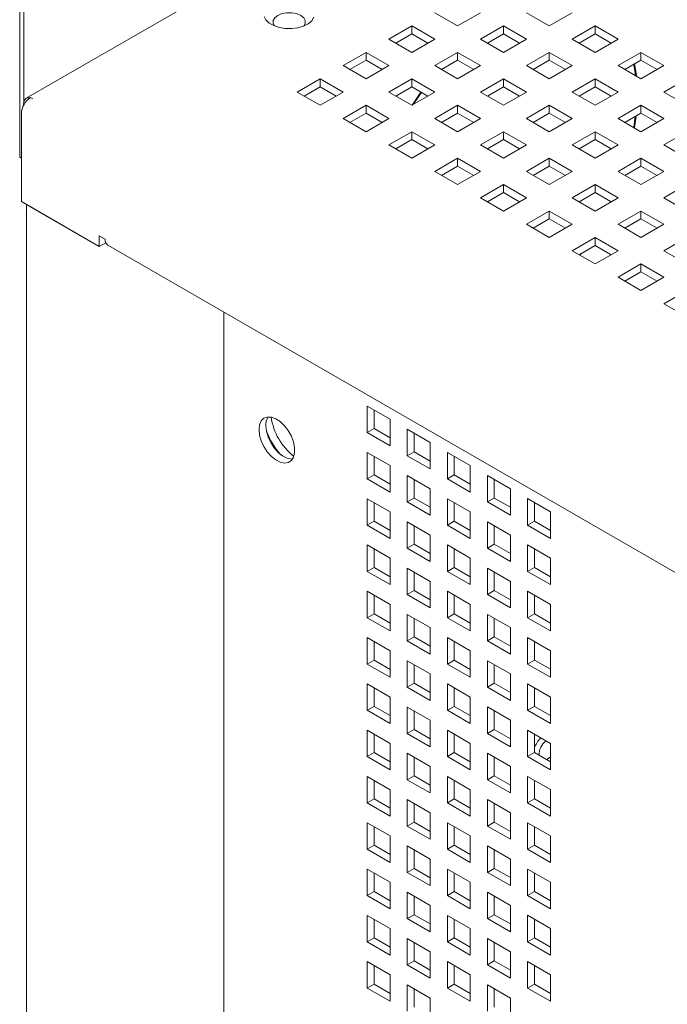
# Paper-space layout '3' of a CAD drawing. Header units: inches. Extents: x 1 to 109, y 1 to 85.
# Tile 16 of 44: x 75 to 79, y 29 to 35. Entities that reach past the tile are written whole.
import ezdxf

# ---------------------------------------------------------------- set-up
doc = ezdxf.new("R2010")
doc.units = ezdxf.units.IN
doc.header["$MEASUREMENT"] = 0

psp = doc.layouts.new('3')

# ---------------------------------------------------------------- linework, layer by layer
at = {"color": 7, "linetype": 'Continuous', "lineweight": 15, "ltscale": 5}
for p, q in [((74.8831, 38.0336), (74.8831, 34.1081)), ((74.9085, 38.019), (74.9085, 34.4475)), ((77.9881, 36.2412), (74.924, 34.4724)), ((77.5862, 34.9191), (77.4447, 35.0007)), ((77.7276, 35.0007), (77.5862, 34.9191)), ((78.1518, 34.9191), (78.0104, 35.0007)), ((78.2933, 35.0007), (78.1518, 34.9191)), ((77.1619, 34.8374), (77.3033, 34.9191)), ((77.3033, 34.9191), (77.4447, 34.8374)), ((77.3033, 34.9191), (77.3033, 34.8702)), ((77.7276, 34.8374), (77.869, 34.9191)), ((77.869, 34.9191), (78.0104, 34.8374)), ((77.869, 34.9191), (77.869, 34.8702)), ((78.2933, 34.8374), (78.4347, 34.9191)), ((78.4347, 34.9191), (78.5761, 34.8374)), ((78.4347, 34.9191), (78.4347, 34.8702)), ((77.3033, 34.7558), (77.1619, 34.8374)), ((77.2042, 34.813), (77.3033, 34.8702)), ((77.3033, 34.8702), (77.4024, 34.813)), ((77.4447, 34.8374), (77.3033, 34.7558)), ((77.869, 34.7558), (77.7276, 34.8374)), ((77.7699, 34.813), (77.869, 34.8702)), ((77.869, 34.8702), (77.9681, 34.813)), ((78.0104, 34.8374), (77.869, 34.7558)), ((78.4347, 34.7558), (78.2933, 34.8374)), ((78.3356, 34.813), (78.4347, 34.8702)), ((78.4347, 34.8702), (78.5338, 34.813)), ((78.5761, 34.8374), (78.4347, 34.7558)), ((76.879, 34.6741), (77.0205, 34.7558)), ((76.9213, 34.6497), (77.0205, 34.707)), ((77.0205, 34.7558), (77.1619, 34.6741)), ((77.0205, 34.7558), (77.0205, 34.707)), ((77.0205, 34.707), (77.1196, 34.6497)), ((77.4447, 34.6741), (77.5862, 34.7558)), ((77.487, 34.6497), (77.5862, 34.707)), ((77.5862, 34.7558), (77.7276, 34.6741)), ((77.5862, 34.7558), (77.5862, 34.707)), ((77.5862, 34.707), (77.6853, 34.6497)), ((78.0104, 34.6741), (78.1518, 34.7558)), ((78.0527, 34.6497), (78.1518, 34.707)), ((78.1518, 34.7558), (78.2933, 34.6741)), ((78.1518, 34.7558), (78.1518, 34.707)), ((78.1518, 34.707), (78.251, 34.6497)), ((78.5761, 34.6741), (78.7175, 34.7558)), ((78.6184, 34.6497), (78.7175, 34.707)), ((78.7175, 34.7558), (78.8589, 34.6741)), ((78.7175, 34.7558), (78.7175, 34.707)), ((78.7175, 34.707), (78.8167, 34.6497)), ((77.0205, 34.5925), (76.879, 34.6741)), ((77.1619, 34.6741), (77.0205, 34.5925)), ((77.5862, 34.5925), (77.4447, 34.6741)), ((77.7276, 34.6741), (77.5862, 34.5925)), ((78.1518, 34.5925), (78.0104, 34.6741)), ((78.2933, 34.6741), (78.1518, 34.5925)), ((78.7175, 34.5925), (78.5761, 34.6741)), ((78.8589, 34.6741), (78.7175, 34.5925)), ((76.5962, 34.5109), (76.7376, 34.5925)), ((76.7376, 34.5925), (76.879, 34.5109)), ((76.7376, 34.5925), (76.7376, 34.5437)), ((77.1619, 34.5109), (77.3033, 34.5925)), ((77.3033, 34.5925), (77.4447, 34.5109)), ((77.3033, 34.5925), (77.3033, 34.5437)), ((77.7276, 34.5109), (77.869, 34.5925)), ((77.869, 34.5925), (78.0104, 34.5109)), ((77.869, 34.5925), (77.869, 34.5437)), ((78.2933, 34.5109), (78.4347, 34.5925)), ((78.4347, 34.5925), (78.5761, 34.5109)), ((78.4347, 34.5925), (78.4347, 34.5437)), ((78.8589, 34.5109), (79.0004, 34.5925)), ((76.6385, 34.4864), (76.7376, 34.5437)), ((76.7376, 34.5437), (76.8368, 34.4864)), ((77.2042, 34.4864), (77.3033, 34.5437)), ((77.3033, 34.5437), (77.4024, 34.4864)), ((77.7699, 34.4864), (77.869, 34.5437)), ((77.869, 34.5437), (77.9681, 34.4864)), ((78.3356, 34.4864), (78.4347, 34.5437)), ((78.4347, 34.5437), (78.5338, 34.4864)), ((74.9498, 34.4766), (74.9639, 34.4684)), ((76.7376, 34.4292), (76.5962, 34.5109)), ((76.879, 34.5109), (76.7376, 34.4292)), ((77.3033, 34.4292), (77.1619, 34.5109)), ((77.4447, 34.5109), (77.3033, 34.4292)), ((77.869, 34.4292), (77.7276, 34.5109)), ((78.0104, 34.5109), (77.869, 34.4292)), ((78.4347, 34.4292), (78.2933, 34.5109)), ((78.5761, 34.5109), (78.4347, 34.4292)), ((79.0004, 34.4292), (78.8589, 34.5109)), ((74.9075, 34.4358), (74.9075, 34.4301)), ((76.879, 34.3476), (77.0205, 34.4292)), ((77.0205, 34.4292), (77.1619, 34.3476)), ((77.0205, 34.4292), (77.0205, 34.3804)), ((77.4447, 34.3476), (77.5862, 34.4292)), ((77.5862, 34.4292), (77.7276, 34.3476)), ((77.5862, 34.4292), (77.5862, 34.3804)), ((78.0104, 34.3476), (78.1518, 34.4292)), ((78.1518, 34.4292), (78.2933, 34.3476)), ((78.1518, 34.4292), (78.1518, 34.3804)), ((78.5761, 34.3476), (78.7175, 34.4292)), ((78.7175, 34.4292), (78.8589, 34.3476)), ((78.7175, 34.4292), (78.7175, 34.3804)), ((74.8934, 33.8358), (74.8934, 34.3788)), ((77.0205, 34.2659), (76.879, 34.3476)), ((76.9213, 34.3232), (77.0205, 34.3804)), ((77.0205, 34.3804), (77.1196, 34.3232)), ((77.1619, 34.3476), (77.0205, 34.2659)), ((77.5862, 34.2659), (77.4447, 34.3476)), ((77.487, 34.3232), (77.5862, 34.3804)), ((77.5862, 34.3804), (77.6853, 34.3232)), ((77.7276, 34.3476), (77.5862, 34.2659)), ((78.1518, 34.2659), (78.0104, 34.3476)), ((78.0527, 34.3232), (78.1518, 34.3804)), ((78.1518, 34.3804), (78.251, 34.3232)), ((78.2933, 34.3476), (78.1518, 34.2659)), ((78.7175, 34.2659), (78.5761, 34.3476)), ((78.6184, 34.3232), (78.7175, 34.3804)), ((78.7175, 34.3804), (78.8167, 34.3232)), ((78.8589, 34.3476), (78.7175, 34.2659)), ((77.1619, 34.1843), (77.3033, 34.2659)), ((77.3033, 34.2659), (77.4447, 34.1843)), ((77.3033, 34.2659), (77.3033, 34.2171)), ((77.7276, 34.1843), (77.869, 34.2659)), ((77.869, 34.2659), (78.0104, 34.1843)), ((77.869, 34.2659), (77.869, 34.2171)), ((78.2933, 34.1843), (78.4347, 34.2659)), ((78.4347, 34.2659), (78.5761, 34.1843)), ((78.4347, 34.2659), (78.4347, 34.2171)), ((78.8589, 34.1843), (79.0004, 34.2659)), ((77.3033, 34.1027), (77.1619, 34.1843)), ((77.2042, 34.1599), (77.3033, 34.2171)), ((77.3033, 34.2171), (77.4024, 34.1599)), ((77.4447, 34.1843), (77.3033, 34.1027)), ((77.869, 34.1027), (77.7276, 34.1843)), ((77.7699, 34.1599), (77.869, 34.2171)), ((77.869, 34.2171), (77.9681, 34.1599)), ((78.0104, 34.1843), (77.869, 34.1027)), ((78.4347, 34.1027), (78.2933, 34.1843)), ((78.3356, 34.1599), (78.4347, 34.2171)), ((78.4347, 34.2171), (78.5338, 34.1599)), ((78.5761, 34.1843), (78.4347, 34.1027)), ((79.0004, 34.1027), (78.8589, 34.1843)), ((74.8831, 34.1081), (74.8934, 34.1022)), ((74.8934, 34.1022), (74.8831, 34.1081)), ((77.4447, 34.021), (77.5862, 34.1027)), ((77.5862, 34.1027), (77.7276, 34.021)), ((77.5862, 34.1027), (77.5862, 34.0538)), ((78.0104, 34.021), (78.1518, 34.1027)), ((78.1518, 34.1027), (78.2933, 34.021)), ((78.1518, 34.1027), (78.1518, 34.0538)), ((78.5761, 34.021), (78.7175, 34.1027)), ((78.7175, 34.1027), (78.8589, 34.021)), ((78.7175, 34.1027), (78.7175, 34.0538)), ((77.487, 33.9966), (77.5862, 34.0538)), ((77.5862, 34.0538), (77.6853, 33.9966)), ((78.0527, 33.9966), (78.1518, 34.0538)), ((78.1518, 34.0538), (78.251, 33.9966)), ((78.6184, 33.9966), (78.7175, 34.0538)), ((78.7175, 34.0538), (78.8167, 33.9966)), ((77.5862, 33.9394), (77.4447, 34.021)), ((77.7276, 34.021), (77.5862, 33.9394)), ((78.1518, 33.9394), (78.0104, 34.021)), ((78.2933, 34.021), (78.1518, 33.9394)), ((78.7175, 33.9394), (78.5761, 34.021)), ((78.8589, 34.021), (78.7175, 33.9394)), ((77.7276, 33.8577), (77.869, 33.9394)), ((77.869, 33.9394), (78.0104, 33.8577)), ((77.869, 33.9394), (77.869, 33.8905)), ((78.2933, 33.8577), (78.4347, 33.9394)), ((78.4347, 33.9394), (78.5761, 33.8577)), ((78.4347, 33.9394), (78.4347, 33.8905)), ((78.8589, 33.8577), (79.0004, 33.9394)), ((77.869, 33.7761), (77.7276, 33.8577)), ((77.7699, 33.8333), (77.869, 33.8905)), ((77.869, 33.8905), (77.9681, 33.8333)), ((78.0104, 33.8577), (77.869, 33.7761)), ((78.4347, 33.7761), (78.2933, 33.8577)), ((78.3356, 33.8333), (78.4347, 33.8905)), ((78.4347, 33.8905), (78.5338, 33.8333)), ((78.5761, 33.8577), (78.4347, 33.7761)), ((79.0004, 33.7761), (78.8589, 33.8577)), ((74.8934, 33.8358), (75.3742, 33.5583)), ((74.926, 33.817), (74.926, 20.9872)), ((74.9412, 33.8082), (74.9494, 33.8027)), ((74.9494, 33.8027), (75.3207, 33.5883)), ((78.5298, 33.8356), (78.5268, 33.8293)), ((78.0104, 33.6945), (78.1518, 33.7761)), ((78.1518, 33.7761), (78.2933, 33.6945)), ((78.1518, 33.7761), (78.1518, 33.7273)), ((78.5761, 33.6945), (78.7175, 33.7761)), ((78.7175, 33.7761), (78.8589, 33.6945)), ((78.7175, 33.7761), (78.7175, 33.7273)), ((78.1518, 33.6128), (78.0104, 33.6945)), ((78.0527, 33.67), (78.1518, 33.7273)), ((78.1518, 33.7273), (78.251, 33.67)), ((78.2933, 33.6945), (78.1518, 33.6128)), ((78.7175, 33.6128), (78.5761, 33.6945)), ((78.6184, 33.67), (78.7175, 33.7273)), ((78.7175, 33.7273), (78.8167, 33.67)), ((78.8589, 33.6945), (78.7175, 33.6128)), ((75.3742, 33.6236), (75.4097, 33.6031)), ((75.3742, 33.5583), (75.3742, 33.6236)), ((78.2933, 33.5312), (78.4347, 33.6128)), ((78.4347, 33.6128), (78.5761, 33.5312)), ((78.4347, 33.6128), (78.4347, 33.564)), ((78.8589, 33.5312), (79.0004, 33.6128)), ((75.3207, 33.5883), (75.3303, 33.5836)), ((75.3742, 33.5583), (75.4138, 33.5811)), ((75.4099, 33.5789), (75.4142, 33.5801)), ((75.4262, 33.5666), (86.5879, 27.1231)), ((78.3356, 33.5068), (78.4347, 33.564)), ((78.4347, 33.564), (78.5338, 33.5068)), ((78.4347, 33.4495), (78.2933, 33.5312)), ((78.3409, 33.5037), (78.3484, 33.5142)), ((78.5761, 33.5312), (78.4347, 33.4495)), ((79.0004, 33.4495), (78.8589, 33.5312)), ((78.5761, 33.3679), (78.7175, 33.4495)), ((78.7175, 33.4495), (78.8589, 33.3679)), ((78.7175, 33.4495), (78.7175, 33.4007)), ((78.6184, 33.3435), (78.7175, 33.4007)), ((78.7175, 33.4007), (78.8167, 33.3435)), ((78.7175, 33.2863), (78.5761, 33.3679)), ((78.8589, 33.3679), (78.7175, 33.2863)), ((78.8589, 33.2046), (79.0004, 33.2863)), ((79.0004, 33.123), (78.8589, 33.2046)), ((76.1437, 21.2037), (76.1437, 33.1523)), ((77.169, 32.4908), (77.0276, 32.5724)), ((77.0276, 32.5724), (77.0276, 32.4091)), ((77.0699, 32.548), (77.0699, 32.4335)), ((77.169, 32.3275), (77.169, 32.4908)), ((77.0699, 32.4335), (77.0276, 32.4091)), ((77.0276, 32.4091), (77.169, 32.3275)), ((77.0699, 32.4335), (77.169, 32.3763)), ((77.4165, 32.3479), (77.2751, 32.4296)), ((77.2751, 32.4296), (77.2751, 32.2663)), ((77.3174, 32.4052), (77.3174, 32.2907)), ((77.4165, 32.1846), (77.4165, 32.3479)), ((77.169, 32.205), (77.0276, 32.2867)), ((77.0276, 32.2867), (77.0276, 32.1233)), ((77.3174, 32.2907), (77.2751, 32.2663)), ((77.3174, 32.2907), (77.4165, 32.2334)), ((77.664, 32.2051), (77.5226, 32.2867)), ((77.5226, 32.2867), (77.5226, 32.1234)), ((77.0699, 32.2622), (77.0699, 32.1478)), ((77.2751, 32.2663), (77.4165, 32.1846)), ((77.5649, 32.2623), (77.5649, 32.1478)), ((77.169, 32.0417), (77.169, 32.205)), ((77.664, 32.0417), (77.664, 32.2051)), ((77.0699, 32.1478), (77.0276, 32.1233)), ((77.0276, 32.1233), (77.169, 32.0417)), ((77.0699, 32.1478), (77.169, 32.0905)), ((77.4165, 32.0621), (77.2751, 32.1438)), ((77.2751, 32.1438), (77.2751, 31.9805)), ((77.3174, 32.1194), (77.3174, 32.0049)), ((77.5649, 32.1478), (77.5226, 32.1234)), ((77.5226, 32.1234), (77.664, 32.0417)), ((77.5649, 32.1478), (77.664, 32.0906)), ((77.9115, 32.0622), (77.7701, 32.1438)), ((77.7701, 32.1438), (77.7701, 31.9805)), ((77.8124, 32.1194), (77.8124, 32.0049)), ((77.4165, 31.8988), (77.4165, 32.0621)), ((77.9115, 31.8989), (77.9115, 32.0622)), ((77.169, 31.9192), (77.0276, 32.0009)), ((77.0276, 32.0009), (77.0276, 31.8376)), ((77.0699, 31.9765), (77.0699, 31.862)), ((77.3174, 32.0049), (77.2751, 31.9805)), ((77.2751, 31.9805), (77.4165, 31.8988)), ((77.3174, 32.0049), (77.4165, 31.9477)), ((77.664, 31.9193), (77.5226, 32.0009)), ((77.5226, 32.0009), (77.5226, 31.8376)), ((77.5649, 31.9765), (77.5649, 31.862)), ((77.8124, 32.0049), (77.7701, 31.9805)), ((77.7701, 31.9805), (77.9115, 31.8989)), ((77.8124, 32.0049), (77.9115, 31.9477)), ((78.159, 31.9193), (78.0176, 32.001)), ((78.0176, 32.001), (78.0176, 31.8376)), ((78.0598, 31.9765), (78.0598, 31.8621)), ((77.169, 31.7559), (77.169, 31.9192)), ((77.664, 31.756), (77.664, 31.9193)), ((78.159, 31.756), (78.159, 31.9193)), ((77.0699, 31.862), (77.0276, 31.8376)), ((77.0699, 31.862), (77.169, 31.8047)), ((77.4165, 31.7764), (77.2751, 31.858)), ((77.2751, 31.858), (77.2751, 31.6947)), ((77.5649, 31.862), (77.5226, 31.8376)), ((77.5649, 31.862), (77.664, 31.8048)), ((77.9115, 31.7764), (77.7701, 31.858)), ((77.7701, 31.858), (77.7701, 31.6947)), ((78.0598, 31.8621), (78.0176, 31.8376)), ((78.0598, 31.8621), (78.159, 31.8048)), ((77.0276, 31.8376), (77.169, 31.7559)), ((77.3174, 31.8336), (77.3174, 31.7191)), ((77.5226, 31.8376), (77.664, 31.756)), ((77.8124, 31.8336), (77.8124, 31.7191)), ((78.0176, 31.8376), (78.159, 31.756)), ((77.4165, 31.613), (77.4165, 31.7764)), ((77.9115, 31.6131), (77.9115, 31.7764)), ((77.169, 31.6334), (77.0276, 31.7151)), ((77.0276, 31.7151), (77.0276, 31.5518)), ((77.0699, 31.6907), (77.0699, 31.5762)), ((77.3174, 31.7191), (77.2751, 31.6947)), ((77.2751, 31.6947), (77.4165, 31.613)), ((77.3174, 31.7191), (77.4165, 31.6619)), ((77.664, 31.6335), (77.5226, 31.7151)), ((77.5226, 31.7151), (77.5226, 31.5518)), ((77.5649, 31.6907), (77.5649, 31.5762)), ((77.8124, 31.7191), (77.7701, 31.6947)), ((77.7701, 31.6947), (77.9115, 31.6131)), ((77.8124, 31.7191), (77.9115, 31.6619)), ((78.159, 31.6335), (78.0176, 31.7152)), ((78.0176, 31.7152), (78.0176, 31.5519)), ((78.0598, 31.6908), (78.0598, 31.5763)), ((77.169, 31.4701), (77.169, 31.6334)), ((77.664, 31.4702), (77.664, 31.6335)), ((78.159, 31.4702), (78.159, 31.6335)), ((77.0699, 31.5762), (77.0276, 31.5518)), ((77.0276, 31.5518), (77.169, 31.4701)), ((77.0699, 31.5762), (77.169, 31.5189)), ((77.4165, 31.4906), (77.2751, 31.5722)), ((77.2751, 31.5722), (77.2751, 31.4089)), ((77.3174, 31.5478), (77.3174, 31.4333)), ((77.5649, 31.5762), (77.5226, 31.5518)), ((77.5226, 31.5518), (77.664, 31.4702)), ((77.5649, 31.5762), (77.664, 31.519)), ((77.9115, 31.4906), (77.7701, 31.5722)), ((77.7701, 31.5722), (77.7701, 31.4089)), ((77.8124, 31.5478), (77.8124, 31.4334)), ((78.0598, 31.5763), (78.0176, 31.5519)), ((78.0176, 31.5519), (78.159, 31.4702)), ((78.0598, 31.5763), (78.159, 31.519)), ((77.4165, 31.3273), (77.4165, 31.4906)), ((77.9115, 31.3273), (77.9115, 31.4906)), ((77.169, 31.3476), (77.0276, 31.4293)), ((77.0276, 31.4293), (77.0276, 31.266)), ((77.3174, 31.4333), (77.2751, 31.4089)), ((77.3174, 31.4333), (77.4165, 31.3761)), ((77.664, 31.3477), (77.5226, 31.4293)), ((77.5226, 31.4293), (77.5226, 31.266)), ((77.8124, 31.4334), (77.7701, 31.4089)), ((77.8124, 31.4334), (77.9115, 31.3761)), ((78.159, 31.3477), (78.0176, 31.4294)), ((78.0176, 31.4294), (78.0176, 31.2661)), ((77.0699, 31.4049), (77.0699, 31.2904)), ((77.2751, 31.4089), (77.4165, 31.3273)), ((77.5649, 31.4049), (77.5649, 31.2904)), ((77.7701, 31.4089), (77.9115, 31.3273)), ((78.0598, 31.405), (78.0598, 31.2905)), ((77.169, 31.1843), (77.169, 31.3476)), ((77.664, 31.1844), (77.664, 31.3477)), ((78.159, 31.1844), (78.159, 31.3477)), ((77.0699, 31.2904), (77.0276, 31.266)), ((77.0276, 31.266), (77.169, 31.1843)), ((77.0699, 31.2904), (77.169, 31.2332)), ((77.4165, 31.2048), (77.2751, 31.2864)), ((77.2751, 31.2864), (77.2751, 31.1231)), ((77.3174, 31.262), (77.3174, 31.1475)), ((77.5649, 31.2904), (77.5226, 31.266)), ((77.5226, 31.266), (77.664, 31.1844)), ((77.5649, 31.2904), (77.664, 31.2332)), ((77.9115, 31.2048), (77.7701, 31.2865)), ((77.7701, 31.2865), (77.7701, 31.1232)), ((77.8124, 31.262), (77.8124, 31.1476)), ((78.0598, 31.2905), (78.0176, 31.2661)), ((78.0176, 31.2661), (78.159, 31.1844)), ((78.0598, 31.2905), (78.159, 31.2332)), ((77.4165, 31.0415), (77.4165, 31.2048)), ((77.9115, 31.0415), (77.9115, 31.2048)), ((77.169, 31.0619), (77.0276, 31.1435)), ((77.0276, 31.1435), (77.0276, 30.9802)), ((77.0699, 31.1191), (77.0699, 31.0046)), ((77.3174, 31.1475), (77.2751, 31.1231)), ((77.2751, 31.1231), (77.4165, 31.0415)), ((77.3174, 31.1475), (77.4165, 31.0903)), ((77.664, 31.0619), (77.5226, 31.1435)), ((77.5226, 31.1435), (77.5226, 30.9802)), ((77.5649, 31.1191), (77.5649, 31.0046)), ((77.8124, 31.1476), (77.7701, 31.1232)), ((77.7701, 31.1232), (77.9115, 31.0415)), ((77.8124, 31.1476), (77.9115, 31.0903)), ((78.159, 31.0619), (78.0176, 31.1436)), ((78.0176, 31.1436), (78.0176, 30.9803)), ((78.0598, 31.1192), (78.0598, 31.0047)), ((77.169, 30.8985), (77.169, 31.0619)), ((77.664, 30.8986), (77.664, 31.0619)), ((78.159, 30.8986), (78.159, 31.0619)), ((77.0699, 31.0046), (77.0276, 30.9802)), ((77.0699, 31.0046), (77.169, 30.9474)), ((77.4165, 30.919), (77.2751, 31.0006)), ((77.2751, 31.0006), (77.2751, 30.8373)), ((77.5649, 31.0046), (77.5226, 30.9802)), ((77.5649, 31.0046), (77.664, 30.9474)), ((77.9115, 30.919), (77.7701, 31.0007)), ((77.7701, 31.0007), (77.7701, 30.8374)), ((78.0598, 31.0047), (78.0176, 30.9803)), ((78.0598, 31.0047), (78.159, 30.9475)), ((77.0276, 30.9802), (77.169, 30.8985)), ((77.3174, 30.9762), (77.3174, 30.8617)), ((77.5226, 30.9802), (77.664, 30.8986)), ((77.8124, 30.9763), (77.8124, 30.8618)), ((78.0176, 30.9803), (78.159, 30.8986)), ((77.4165, 30.7557), (77.4165, 30.919)), ((77.9115, 30.7557), (77.9115, 30.919)), ((77.169, 30.7761), (77.0276, 30.8577)), ((77.0276, 30.8577), (77.0276, 30.6944)), ((77.0699, 30.8333), (77.0699, 30.7188)), ((77.3174, 30.8617), (77.2751, 30.8373)), ((77.2751, 30.8373), (77.4165, 30.7557)), ((77.3174, 30.8617), (77.4165, 30.8045)), ((77.664, 30.7761), (77.5226, 30.8578)), ((77.5226, 30.8578), (77.5226, 30.6944)), ((77.5649, 30.8333), (77.5649, 30.7189)), ((77.8124, 30.8618), (77.7701, 30.8374)), ((77.7701, 30.8374), (77.9115, 30.7557)), ((77.8124, 30.8618), (77.9115, 30.8045)), ((78.159, 30.7762), (78.0176, 30.8578)), ((78.0176, 30.8578), (78.0176, 30.6945)), ((78.0598, 30.8334), (78.0598, 30.7189)), ((77.169, 30.6128), (77.169, 30.7761)), ((77.664, 30.6128), (77.664, 30.7761)), ((78.159, 30.6128), (78.159, 30.7762)), ((77.0699, 30.7188), (77.0276, 30.6944)), ((77.0276, 30.6944), (77.169, 30.6128)), ((77.0699, 30.7188), (77.169, 30.6616)), ((77.4165, 30.6332), (77.2751, 30.7148)), ((77.2751, 30.7148), (77.2751, 30.5515)), ((77.5649, 30.7189), (77.5226, 30.6944)), ((77.5226, 30.6944), (77.664, 30.6128)), ((77.5649, 30.7189), (77.664, 30.6616)), ((77.9115, 30.6332), (77.7701, 30.7149)), ((77.7701, 30.7149), (77.7701, 30.5516)), ((78.0598, 30.7189), (78.0176, 30.6945)), ((78.0176, 30.6945), (78.159, 30.6128)), ((78.0598, 30.7189), (78.159, 30.6617)), ((77.3174, 30.6904), (77.3174, 30.5759)), ((77.4165, 30.4699), (77.4165, 30.6332)), ((77.8124, 30.6905), (77.8124, 30.576)), ((77.9115, 30.4699), (77.9115, 30.6332)), ((77.3174, 30.5759), (77.2751, 30.5515)), ((77.3174, 30.5759), (77.4165, 30.5187)), ((77.8124, 30.576), (77.7701, 30.5516)), ((77.8124, 30.576), (77.9115, 30.5188)), ((77.169, 30.4903), (77.0276, 30.5719)), ((77.0276, 30.5719), (77.0276, 30.4086)), ((77.0699, 30.5475), (77.0699, 30.433)), ((77.2751, 30.5515), (77.4165, 30.4699)), ((77.664, 30.4903), (77.5226, 30.572)), ((77.5226, 30.572), (77.5226, 30.4087)), ((77.5649, 30.5476), (77.5649, 30.4331)), ((77.7701, 30.5516), (77.9115, 30.4699)), ((78.159, 30.4904), (78.0176, 30.572)), ((78.0176, 30.572), (78.0176, 30.4087)), ((78.0598, 30.5476), (78.0598, 30.4331)), ((77.169, 30.327), (77.169, 30.4903)), ((77.664, 30.327), (77.664, 30.4903)), ((78.159, 30.3271), (78.159, 30.4904)), ((77.0699, 30.433), (77.0276, 30.4086)), ((77.0276, 30.4086), (77.169, 30.327)), ((77.0699, 30.433), (77.169, 30.3758)), ((77.4165, 30.3474), (77.2751, 30.429)), ((77.2751, 30.429), (77.2751, 30.2657)), ((77.3174, 30.4046), (77.3174, 30.2901)), ((77.5649, 30.4331), (77.5226, 30.4087)), ((77.5226, 30.4087), (77.664, 30.327)), ((77.5649, 30.4331), (77.664, 30.3758)), ((77.9115, 30.3475), (77.7701, 30.4291)), ((77.7701, 30.4291), (77.7701, 30.2658)), ((77.8124, 30.4047), (77.8124, 30.2902)), ((78.0598, 30.4331), (78.0176, 30.4087)), ((78.0176, 30.4087), (78.159, 30.3271)), ((78.0598, 30.4331), (78.159, 30.3759)), ((78.1407, 30.3919), (78.1357, 30.3893)), ((78.159, 30.4063), (78.1407, 30.3919)), ((77.4165, 30.1841), (77.4165, 30.3474)), ((77.9115, 30.1841), (77.9115, 30.3475)), ((77.169, 30.2045), (77.0276, 30.2861)), ((77.0276, 30.2861), (77.0276, 30.1228)), ((77.3174, 30.2901), (77.2751, 30.2657)), ((77.3174, 30.2901), (77.4165, 30.2329)), ((77.664, 30.2045), (77.5226, 30.2862)), ((77.5226, 30.2862), (77.5226, 30.1229)), ((77.8124, 30.2902), (77.7701, 30.2658)), ((77.8124, 30.2902), (77.9115, 30.233)), ((78.159, 30.2046), (78.0176, 30.2862)), ((78.0176, 30.2862), (78.0176, 30.1229)), ((77.0699, 30.2617), (77.0699, 30.1472)), ((77.2751, 30.2657), (77.4165, 30.1841)), ((77.5649, 30.2618), (77.5649, 30.1473)), ((77.7701, 30.2658), (77.9115, 30.1841)), ((78.0598, 30.2618), (78.0598, 30.1473)), ((77.0699, 30.1472), (77.0276, 30.1228)), ((77.0699, 30.1472), (77.169, 30.09)), ((77.169, 30.0412), (77.169, 30.2045)), ((77.5649, 30.1473), (77.5226, 30.1229)), ((77.5649, 30.1473), (77.664, 30.09)), ((77.664, 30.0412), (77.664, 30.2045)), ((78.0598, 30.1473), (78.0176, 30.1229)), ((78.0598, 30.1473), (78.159, 30.0901)), ((78.159, 30.0413), (78.159, 30.2046)), ((77.0276, 30.1228), (77.169, 30.0412)), ((77.4165, 30.0616), (77.2751, 30.1433)), ((77.2751, 30.1433), (77.2751, 29.9799)), ((77.3174, 30.1188), (77.3174, 30.0044)), ((77.5226, 30.1229), (77.664, 30.0412)), ((77.9115, 30.0617), (77.7701, 30.1433)), ((77.7701, 30.1433), (77.7701, 29.98)), ((77.8124, 30.1189), (77.8124, 30.0044)), ((78.0176, 30.1229), (78.159, 30.0413)), ((77.4165, 29.8983), (77.4165, 30.0616)), ((77.9115, 29.8984), (77.9115, 30.0617)), ((77.169, 29.9187), (77.0276, 30.0003)), ((77.0276, 30.0003), (77.0276, 29.837)), ((77.0699, 29.9759), (77.0699, 29.8614)), ((77.3174, 30.0044), (77.2751, 29.9799)), ((77.2751, 29.9799), (77.4165, 29.8983)), ((77.3174, 30.0044), (77.4165, 29.9471)), ((77.664, 29.9187), (77.5226, 30.0004)), ((77.5226, 30.0004), (77.5226, 29.8371)), ((77.5649, 29.976), (77.5649, 29.8615)), ((77.8124, 30.0044), (77.7701, 29.98)), ((77.7701, 29.98), (77.9115, 29.8984)), ((77.8124, 30.0044), (77.9115, 29.9472)), ((78.159, 29.9188), (78.0176, 30.0004)), ((78.0176, 30.0004), (78.0176, 29.8371)), ((78.0598, 29.976), (78.0598, 29.8615)), ((77.169, 29.7554), (77.169, 29.9187)), ((77.664, 29.7554), (77.664, 29.9187)), ((78.159, 29.7555), (78.159, 29.9188)), ((77.0699, 29.8614), (77.0276, 29.837)), ((77.0699, 29.8614), (77.169, 29.8042)), ((77.4165, 29.7758), (77.2751, 29.8575)), ((77.2751, 29.8575), (77.2751, 29.6942)), ((77.5649, 29.8615), (77.5226, 29.8371)), ((77.5649, 29.8615), (77.664, 29.8043)), ((77.9115, 29.7759), (77.7701, 29.8575)), ((77.7701, 29.8575), (77.7701, 29.6942)), ((78.0598, 29.8615), (78.0176, 29.8371)), ((78.0598, 29.8615), (78.159, 29.8043)), ((77.0276, 29.837), (77.169, 29.7554)), ((77.3174, 29.8331), (77.3174, 29.7186)), ((77.5226, 29.8371), (77.664, 29.7554)), ((77.8124, 29.8331), (77.8124, 29.7186)), ((78.0176, 29.8371), (78.159, 29.7555)), ((77.4165, 29.6125), (77.4165, 29.7758)), ((77.9115, 29.6126), (77.9115, 29.7759)), ((77.169, 29.6329), (77.0276, 29.7145)), ((77.0276, 29.7145), (77.0276, 29.5512)), ((77.0699, 29.6901), (77.0699, 29.5757)), ((77.3174, 29.7186), (77.2751, 29.6942)), ((77.2751, 29.6942), (77.4165, 29.6125)), ((77.3174, 29.7186), (77.4165, 29.6613)), ((77.664, 29.633), (77.5226, 29.7146)), ((77.5226, 29.7146), (77.5226, 29.5513)), ((77.5649, 29.6902), (77.5649, 29.5757)), ((77.8124, 29.7186), (77.7701, 29.6942)), ((77.7701, 29.6942), (77.9115, 29.6126)), ((77.8124, 29.7186), (77.9115, 29.6614)), ((78.159, 29.633), (78.0176, 29.7146)), ((78.0176, 29.7146), (78.0176, 29.5513)), ((78.0598, 29.6902), (78.0598, 29.5757)), ((77.169, 29.4696), (77.169, 29.6329)), ((77.664, 29.4696), (77.664, 29.633)), ((78.159, 29.4697), (78.159, 29.633)), ((77.0699, 29.5757), (77.0276, 29.5512)), ((77.0276, 29.5512), (77.169, 29.4696)), ((77.0699, 29.5757), (77.169, 29.5184)), ((77.4165, 29.49), (77.2751, 29.5717)), ((77.2751, 29.5717), (77.2751, 29.4084)), ((77.3174, 29.5473), (77.3174, 29.4328)), ((77.5649, 29.5757), (77.5226, 29.5513)), ((77.5226, 29.5513), (77.664, 29.4696)), ((77.5649, 29.5757), (77.664, 29.5185)), ((77.9115, 29.4901), (77.7701, 29.5717)), ((77.7701, 29.5717), (77.7701, 29.4084)), ((77.8124, 29.5473), (77.8124, 29.4328)), ((78.0598, 29.5757), (78.0176, 29.5513)), ((78.0176, 29.5513), (78.159, 29.4697)), ((78.0598, 29.5757), (78.159, 29.5185)), ((77.4165, 29.3267), (77.4165, 29.49)), ((77.9115, 29.3268), (77.9115, 29.4901)), ((77.169, 29.3471), (77.0276, 29.4288)), ((77.0276, 29.4288), (77.0276, 29.2655)), ((77.3174, 29.4328), (77.2751, 29.4084)), ((77.3174, 29.4328), (77.4165, 29.3755)), ((77.664, 29.3472), (77.5226, 29.4288)), ((77.5226, 29.4288), (77.5226, 29.2655)), ((77.8124, 29.4328), (77.7701, 29.4084)), ((77.8124, 29.4328), (77.9115, 29.3756)), ((78.159, 29.3472), (78.0176, 29.4289)), ((78.0176, 29.4289), (78.0176, 29.2655)), ((77.0699, 29.4043), (77.0699, 29.2899)), ((77.2751, 29.4084), (77.4165, 29.3267)), ((77.5649, 29.4044), (77.5649, 29.2899)), ((77.7701, 29.4084), (77.9115, 29.3268)), ((78.0598, 29.4044), (78.0598, 29.29)), ((77.169, 29.1838), (77.169, 29.3471)), ((77.664, 29.1839), (77.664, 29.3472)), ((78.159, 29.1839), (78.159, 29.3472)), ((77.0699, 29.2899), (77.0276, 29.2655)), ((77.0276, 29.2655), (77.169, 29.1838)), ((77.0699, 29.2899), (77.169, 29.2326)), ((77.4165, 29.2042), (77.2751, 29.2859)), ((77.2751, 29.2859), (77.2751, 29.1226)), ((77.3174, 29.2615), (77.3174, 29.147)), ((77.5649, 29.2899), (77.5226, 29.2655)), ((77.5226, 29.2655), (77.664, 29.1839)), ((77.5649, 29.2899), (77.664, 29.2327)), ((77.9115, 29.2043), (77.7701, 29.2859)), ((77.7701, 29.2859), (77.7701, 29.1226)), ((77.8124, 29.2615), (77.8124, 29.147)), ((78.0598, 29.29), (78.0176, 29.2655)), ((78.0176, 29.2655), (78.159, 29.1839)), ((78.0598, 29.29), (78.159, 29.2327)), ((77.4165, 29.0409), (77.4165, 29.2042)), ((77.9115, 29.041), (77.9115, 29.2043)), ((77.169, 29.0613), (77.0276, 29.143)), ((77.0276, 29.143), (77.0276, 28.9797)), ((77.0699, 29.1186), (77.0699, 29.0041)), ((77.3174, 29.147), (77.2751, 29.1226)), ((77.2751, 29.1226), (77.4165, 29.0409)), ((77.3174, 29.147), (77.4165, 29.0898)), ((77.664, 29.0614), (77.5226, 29.143)), ((77.5226, 29.143), (77.5226, 28.9797)), ((77.5649, 29.1186), (77.5649, 29.0041)), ((77.8124, 29.147), (77.7701, 29.1226)), ((77.7701, 29.1226), (77.9115, 29.041)), ((77.8124, 29.147), (77.9115, 29.0898)), ((78.159, 29.0614), (78.0176, 29.1431)), ((78.0176, 29.1431), (78.0176, 28.9798)), ((78.0598, 29.1187), (78.0598, 29.0042)), ((77.169, 28.898), (77.169, 29.0613)), ((77.664, 28.8981), (77.664, 29.0614)), ((78.159, 28.8981), (78.159, 29.0614)), ((77.0699, 29.0041), (77.0276, 28.9797)), ((77.0699, 29.0041), (77.169, 28.9468)), ((77.4165, 28.9185), (77.2751, 29.0001)), ((77.2751, 29.0001), (77.2751, 28.8368)), ((77.5649, 29.0041), (77.5226, 28.9797)), ((77.5649, 29.0041), (77.664, 28.9469)), ((77.9115, 28.9185), (77.7701, 29.0001)), ((77.7701, 29.0001), (77.7701, 28.8368)), ((78.0598, 29.0042), (78.0176, 28.9798)), ((78.0598, 29.0042), (78.159, 28.9469)), ((77.0276, 28.9797), (77.169, 28.898)), ((77.3174, 28.9757), (77.3174, 28.8612)), ((77.5226, 28.9797), (77.664, 28.8981)), ((77.8124, 28.9757), (77.8124, 28.8612)), ((78.0176, 28.9798), (78.159, 28.8981)), ((77.4165, 28.7551), (77.4165, 28.9185)), ((77.9115, 28.7552), (77.9115, 28.9185))]:
    psp.add_line(p, q, dxfattribs=at)
at = {"color": 7, "linetype": 'Continuous', "lineweight": 15, "ltscale": 5, "flags": 128}
for points in [[(76.3923, 34.9778), (76.4032, 34.9562), (76.4231, 34.9367), (76.4507, 34.9208), (76.4844, 34.9093), (76.522, 34.903), (76.561, 34.9023), (76.5992, 34.9072), (76.634, 34.9174), (76.6634, 34.9324), (76.6854, 34.951), (76.6986, 34.9723)], [(76.6377, 34.9189), (76.6456, 34.934), (76.6456, 34.9522), (76.6359, 34.9694), (76.6174, 34.9841), (76.592, 34.9948), (76.5621, 35.0004), (76.5306, 35.0004), (76.5007, 34.9948), (76.4753, 34.9841), (76.4568, 34.9694), (76.4471, 34.9522), (76.4471, 34.934), (76.455, 34.9189)], [(78.6731, 34.6813), (78.6823, 34.6248), (78.6839, 34.6119)], [(78.6896, 34.6086), (78.6872, 34.6285), (78.6782, 34.6842)], [(74.9473, 34.4751), (74.941, 34.476), (74.9329, 34.4756), (74.9256, 34.4732), (74.9193, 34.4689), (74.9142, 34.4628), (74.9105, 34.4551), (74.9083, 34.4461), (74.9075, 34.4358)], [(77.3598, 34.5111), (77.3177, 34.4488), (77.3062, 34.4309)], [(77.3138, 34.4353), (77.3208, 34.4462), (77.3633, 34.509)], [(78.6824, 34.3601), (78.6823, 34.3592), (78.673, 34.2916)], [(78.6772, 34.2892), (78.6872, 34.3612), (78.6874, 34.363)], [(76.3601, 32.427), (76.3636, 32.3934), (76.3737, 32.3578), (76.39, 32.3226), (76.4113, 32.2899), (76.4363, 32.2619), (76.4635, 32.2402), (76.4911, 32.2263), (76.5174, 32.221), (76.5407, 32.2246), (76.5597, 32.237), (76.573, 32.2573), (76.5799, 32.2842), (76.5799, 32.3161), (76.573, 32.351), (76.5597, 32.3867), (76.5407, 32.4209), (76.5174, 32.4515), (76.4911, 32.4765), (76.4635, 32.4945), (76.4363, 32.5042), (76.4113, 32.505), (76.39, 32.497), (76.3737, 32.4805), (76.3636, 32.4567), (76.3601, 32.427)], [(76.5666, 32.2455), (76.5597, 32.2454), (76.5334, 32.2507), (76.5058, 32.2646), (76.4786, 32.2863), (76.4536, 32.3143), (76.4323, 32.347), (76.416, 32.3822), (76.4059, 32.4178), (76.4024, 32.4514)]]:
    psp.add_lwpolyline(points, dxfattribs=at)
at = {"color": 7, "linetype": 'Continuous', "lineweight": 15, "ltscale": 25}
for centre, radius, start, end in [((75.0159, 34.3733), 0.1226, 122.60548, 177.39452), ((75.4488, 33.5988), 0.0393, 173.70115, 234.98667), ((76.4929, 32.4568), 0.0906, 147.43425, 183.39775), ((76.8045, 32.5573), 0.3731, 188.16059, 232.06886), ((76.779, 32.5426), 0.392, 196.95726, 223.71412), ((78.2707, 30.3771), 0.2274, 139.29422, 158.05283), ((78.1967, 30.4201), 0.1081, 127.13452, 181.93261)]:
    psp.add_arc(centre, radius, start, end, dxfattribs=at)

doc.saveas('drawing.dxf')
